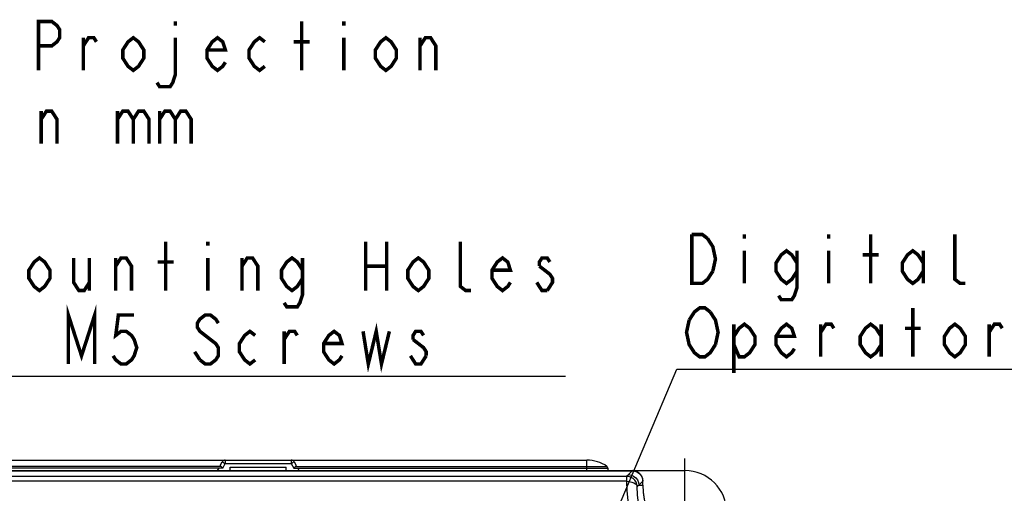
# Model space of a CAD drawing. Extents: x 28 to 410, y 34 to 287.
# Tile 14 of 33: x 66 to 122, y 246 to 273. Entities that reach past the tile are written whole.
import ezdxf

# ---------------------------------------------------------------- set-up
doc = ezdxf.new("R2010")
doc.units = 0
doc.header["$LTSCALE"] = 23.1
doc.linetypes.add('CENTER', pattern=[0.6, 0.375, -0.075, 0.075, -0.075])
doc.layers.get('0').update_dxf_attribs({"linetype": 'CONTINUOUS'})
doc.layers.add('ALL_NOTE', color=7, linetype='CONTINUOUS')
doc.layers.add('DEFAULT_1', color=7, linetype='CENTER')

msp = doc.modelspace()

# ---------------------------------------------------------------- linework, layer by layer
at = {"color": 7, "linetype": 'CONTINUOUS'}
for p, q in [((77.131, 247.291), (59.168, 247.291)), ((77.035, 247.388), (59.22, 247.388)), ((60.366, 247.749), (97.966, 247.749)), ((76.902, 247.291), (76.82, 247.149)), ((77.013, 247.483), (77.108, 247.649)), ((77.131, 247.291), (77.281, 247.552)), ((77.281, 247.749), (77.281, 247.552)), ((77.281, 247.552), (81.051, 247.552)), ((77.563, 247.149), (77.566, 247.349)), ((77.566, 247.349), (80.766, 247.349)), ((80.769, 247.149), (80.766, 247.349)), ((81.051, 247.749), (81.051, 247.552)), ((81.051, 247.552), (81.201, 247.291)), ((81.201, 247.291), (99.164, 247.291)), ((81.224, 247.649), (81.319, 247.483)), ((81.297, 247.388), (99.112, 247.388)), ((81.512, 247.149), (81.43, 247.291)), ((97.966, 247.149), (97.966, 247.749)), ((99.164, 247.291), (99.166, 247.149)), ((54.766, 247.149), (103.566, 247.149)), ((57.776, 247.138), (100.556, 247.138)), ((100.238, 246.819), (58.094, 246.819)), ((100.238, 246.538), (100.238, 246.819)), ((100.335, 246.917), (100.556, 247.138)), ((100.238, 246.538), (58.094, 246.538)), ((100.935, 246.318), (101.156, 246.539)), ((100.935, 246.318), (101.156, 246.318)), ((101.156, 246.318), (101.156, 246.539)), ((101.166, 246.318), (101.166, 246.549))]:
    msp.add_line(p, q, dxfattribs=at)
for points in [[(77.035, 247.388), (77.011, 247.415), (77.002, 247.448), (77.013, 247.483)], [(77.131, 247.291), (77.096, 247.329), (77.064, 247.362), (77.035, 247.388)], [(77.108, 247.649), (77.117, 247.645), (77.142, 247.631), (77.18, 247.61), (77.228, 247.583), (77.281, 247.552)], [(81.224, 247.649), (81.215, 247.645), (81.19, 247.631), (81.152, 247.61), (81.104, 247.583), (81.051, 247.552)], [(81.297, 247.388), (81.268, 247.362), (81.236, 247.329), (81.201, 247.291)], [(81.319, 247.483), (81.33, 247.448), (81.321, 247.415), (81.297, 247.388)], [(100.238, 246.819), (100.287, 246.868), (100.335, 246.917)], [(100.837, 246.231), (100.82, 246.362), (100.774, 246.486), (100.702, 246.598), (100.608, 246.691), (100.495, 246.761), (100.37, 246.804), (100.238, 246.819)], [(100.335, 246.917), (100.49, 246.897), (100.635, 246.837), (100.759, 246.741), (100.854, 246.617), (100.914, 246.473), (100.935, 246.318)], [(100.556, 247.138), (100.69, 247.123), (100.817, 247.079), (100.93, 247.008), (101.025, 246.913), (101.096, 246.799), (101.14, 246.673), (101.156, 246.539)], [(100.889, 243.855), (100.652, 244.358), (100.465, 244.891), (100.332, 245.444), (100.257, 245.998), (100.238, 246.538)], [(100.238, 246.538), (100.388, 246.526), (100.529, 246.495), (100.651, 246.446), (100.747, 246.383), (100.81, 246.31), (100.837, 246.231)], [(100.837, 246.231), (100.87, 246.26), (100.902, 246.289), (100.935, 246.318)], [(101.408, 243.918), (101.199, 244.352), (101.033, 244.812), (100.917, 245.288), (100.852, 245.767), (100.837, 246.231)]]:
    msp.add_lwpolyline(points, dxfattribs=at)
for centre, radius, start, end in [((77.281, 247.549), 0.2, 90, 150), ((81.051, 247.549), 0.2, 30, 90), ((97.966, 245.749), 2, 55.0296, 90), ((99.044, 247.289), 0.12, 1, 55.0296), ((100.566, 246.549), 0.6, 0, 90), ((103.566, 244.749), 2.4, 0, 90), ((105.566, 246.318), 4.41, 180, 263.2437), ((105.566, 246.349), 4.4, 180.3999, 263.2437), ((105.566, 246.318), 4.4, 180, 263.2437)]:
    msp.add_arc(centre, radius, start, end, dxfattribs=at)
at = {"layer": 'ALL_NOTE', "color": 2, "linetype": 'CONTINUOUS'}
for p, q in [((95.117, 234.049), (103.11, 252.959)), ((103.11, 252.959), (103.36, 252.959)), ((103.36, 252.959), (122.624, 252.959)), ((58.22, 252.549), (96.748, 252.549))]:
    msp.add_line(p, q, dxfattribs=at)
at = {"layer": 'ALL_NOTE', "color": 2, "linetype": 'CONTINUOUS', "const_width": 0.2}
for points in [[(66.599, 270.047), (66.599, 272.847), (67.351, 272.847), (67.652, 272.614), (67.803, 272.38), (67.803, 271.914), (67.652, 271.68), (67.351, 271.447), (66.599, 271.447)], [(74.425, 272.847), (74.425, 272.614)], [(81.649, 270.047), (81.649, 272.847)], [(84.057, 272.847), (84.057, 272.614)], [(72.619, 270.747), (72.318, 270.28), (72.017, 270.047), (71.716, 270.28), (71.415, 270.747), (71.415, 271.214), (71.716, 271.68), (72.017, 271.914), (72.318, 271.68), (72.619, 271.214), (72.619, 270.747)], [(77.284, 270.514), (77.134, 270.28), (76.833, 270.047), (76.532, 270.28), (76.231, 270.747), (76.231, 271.214), (76.532, 271.68), (76.833, 271.914), (77.134, 271.68), (77.284, 271.214), (76.231, 271.214)], [(79.542, 270.28), (79.241, 270.047), (78.94, 270.28), (78.639, 270.747), (78.639, 271.214), (78.94, 271.68), (79.241, 271.914), (79.542, 271.68)], [(87.067, 270.747), (86.766, 270.28), (86.465, 270.047), (86.164, 270.28), (85.863, 270.747), (85.863, 271.214), (86.164, 271.68), (86.465, 271.914), (86.766, 271.68), (87.067, 271.214), (87.067, 270.747)], [(69.157, 271.447), (69.458, 271.914), (69.759, 271.914), (69.91, 271.68)], [(69.157, 270.047), (69.157, 271.914)], [(74.425, 271.914), (74.425, 269.814), (74.274, 269.347), (74.124, 269.114), (73.522, 269.114), (73.371, 269.347)], [(81.197, 271.68), (82.1, 271.68)], [(84.057, 271.914), (84.057, 270.047)], [(88.421, 271.447), (88.722, 271.914), (89.023, 271.914), (89.324, 271.447), (89.324, 270.047)], [(88.421, 270.047), (88.421, 271.914)], [(66.749, 267.247), (67.05, 267.714), (67.351, 267.714), (67.652, 267.247), (67.652, 265.847)], [(66.749, 265.847), (66.749, 267.714)], [(71.114, 267.247), (71.415, 267.714), (71.716, 267.714), (72.017, 267.247), (72.017, 265.847)], [(71.114, 267.714), (71.114, 265.847)], [(72.017, 267.247), (72.318, 267.714), (72.619, 267.714), (72.92, 267.247), (72.92, 265.847)], [(73.522, 267.247), (73.823, 267.714), (74.124, 267.714), (74.425, 267.247), (74.425, 265.847)], [(73.522, 267.714), (73.522, 265.847)], [(74.425, 267.247), (74.726, 267.714), (75.027, 267.714), (75.328, 267.247), (75.328, 265.847)], [(73.872, 257.449), (73.872, 260.249)], [(76.28, 260.249), (76.28, 260.016)], [(85.31, 260.249), (85.31, 257.449)], [(86.514, 260.249), (86.514, 257.449)], [(91.33, 257.449), (91.029, 257.449), (90.728, 257.683), (90.728, 260.249)], [(105.166, 258.559), (104.865, 258.092), (104.564, 257.859), (103.962, 257.859), (103.962, 260.659)], [(103.962, 260.659), (104.564, 260.659), (104.865, 260.426)], [(104.865, 260.426), (105.166, 259.959), (105.317, 259.259), (105.166, 258.559)], [(106.972, 260.659), (106.972, 260.426)], [(111.788, 260.659), (111.788, 260.426)], [(114.196, 257.859), (114.196, 260.659)], [(119.614, 257.859), (119.313, 257.859), (119.012, 258.092), (119.012, 260.659)], [(106.972, 259.726), (106.972, 257.859)], [(109.982, 258.559), (109.681, 258.092), (109.38, 257.859), (109.079, 258.092), (108.778, 258.559), (108.778, 259.026), (109.079, 259.492), (109.38, 259.726), (109.681, 259.492), (109.982, 259.026)], [(109.982, 259.726), (109.982, 257.626), (109.832, 257.159), (109.681, 256.926), (109.079, 256.926), (108.929, 257.159)], [(111.788, 259.726), (111.788, 257.859)], [(117.206, 258.559), (116.905, 258.092), (116.604, 257.859), (116.303, 258.092), (116.002, 258.559), (116.002, 259.026), (116.303, 259.492), (116.604, 259.726), (116.905, 259.492), (117.206, 259.026)], [(117.206, 259.726), (117.206, 257.859)], [(67.25, 258.149), (66.949, 257.683), (66.648, 257.449), (66.347, 257.683), (66.046, 258.149), (66.046, 258.616), (66.347, 259.083), (66.648, 259.316), (66.949, 259.083), (67.25, 258.616), (67.25, 258.149)], [(68.604, 259.316), (68.604, 257.916), (68.905, 257.449), (69.206, 257.449), (69.507, 257.916)], [(69.507, 259.316), (69.507, 257.449)], [(71.012, 258.849), (71.313, 259.316), (71.614, 259.316), (71.915, 258.849), (71.915, 257.449)], [(71.012, 257.449), (71.012, 259.316)], [(73.42, 259.083), (74.323, 259.083)], [(76.28, 259.316), (76.28, 257.449)], [(78.236, 258.849), (78.537, 259.316), (78.838, 259.316), (79.139, 258.849), (79.139, 257.449)], [(78.236, 257.449), (78.236, 259.316)], [(81.698, 258.149), (81.397, 257.683), (81.096, 257.449), (80.795, 257.683), (80.494, 258.149), (80.494, 258.616), (80.795, 259.083), (81.096, 259.316), (81.397, 259.083), (81.698, 258.616)], [(81.698, 259.316), (81.698, 257.216), (81.547, 256.749), (81.397, 256.516), (80.795, 256.516), (80.644, 256.749)], [(88.922, 258.149), (88.621, 257.683), (88.32, 257.449), (88.019, 257.683), (87.718, 258.149), (87.718, 258.616), (88.019, 259.083), (88.32, 259.316), (88.621, 259.083), (88.922, 258.616), (88.922, 258.149)], [(93.587, 257.916), (93.437, 257.683), (93.136, 257.449), (92.835, 257.683), (92.534, 258.149), (92.534, 258.616), (92.835, 259.083), (93.136, 259.316), (93.437, 259.083), (93.587, 258.616), (92.534, 258.616)], [(95.845, 259.083), (95.694, 259.316), (95.393, 259.316), (95.243, 259.083), (95.243, 258.849)], [(113.745, 259.492), (114.648, 259.492)], [(85.31, 258.849), (86.514, 258.849)], [(95.243, 258.849), (95.845, 258.383), (95.995, 258.149), (95.995, 257.916), (95.694, 257.449)], [(95.694, 257.449), (95.393, 257.449), (95.243, 257.683), (95.092, 257.916)], [(68.303, 253.249), (68.303, 256.049), (69.056, 253.716), (69.808, 256.049), (69.808, 253.249)], [(103.812, 255.759), (104.113, 256.226), (104.414, 256.459), (104.715, 256.459), (105.016, 256.226)], [(105.016, 256.226), (105.317, 255.759), (105.467, 255.059), (105.317, 254.359)], [(116.604, 253.659), (116.604, 256.459)], [(72.066, 256.049), (71.163, 256.049), (71.012, 254.883), (71.313, 255.116), (71.614, 255.116), (71.915, 254.883), (72.066, 254.649), (72.216, 254.183), (72.066, 253.716), (71.915, 253.483), (71.614, 253.249), (71.313, 253.249), (71.012, 253.483), (70.862, 253.716)], [(76.882, 255.583), (76.731, 255.816), (76.43, 256.049), (76.129, 256.049), (75.828, 255.816), (75.678, 255.583), (75.678, 255.349), (75.828, 255.116), (76.129, 254.883), (76.43, 254.649), (76.731, 254.416), (76.882, 254.183), (76.882, 253.716), (76.731, 253.483), (76.43, 253.249), (76.129, 253.249), (75.828, 253.483)], [(105.317, 254.359), (105.016, 253.892), (104.715, 253.659), (104.414, 253.659), (104.113, 253.892), (103.962, 254.126), (103.812, 254.359), (103.661, 255.059), (103.812, 255.759)], [(78.989, 253.483), (78.688, 253.249), (78.387, 253.483), (78.086, 253.949), (78.086, 254.416), (78.387, 254.883), (78.688, 255.116), (78.989, 254.883)], [(80.644, 254.649), (80.945, 255.116), (81.246, 255.116), (81.397, 254.883)], [(80.644, 253.249), (80.644, 255.116)], [(83.955, 253.716), (83.805, 253.483), (83.504, 253.249), (83.203, 253.483), (82.902, 253.949), (82.902, 254.416), (83.203, 254.883), (83.504, 255.116), (83.805, 254.883), (83.955, 254.416), (82.902, 254.416)], [(85.159, 255.116), (85.46, 253.249), (85.912, 255.116), (86.213, 253.249), (86.664, 255.116)], [(88.621, 254.883), (88.47, 255.116), (88.169, 255.116), (88.019, 254.883), (88.019, 254.649)], [(106.37, 254.826), (106.671, 255.292), (106.972, 255.526), (107.273, 255.292), (107.574, 254.826), (107.574, 254.359), (107.273, 253.892), (106.972, 253.659), (106.671, 253.659), (106.37, 254.359)], [(106.37, 255.526), (106.37, 252.726)], [(109.832, 254.126), (109.681, 253.892), (109.38, 253.659), (109.079, 253.892), (108.778, 254.359), (108.778, 254.826), (109.079, 255.292), (109.38, 255.526), (109.681, 255.292), (109.832, 254.826), (108.778, 254.826)], [(111.337, 255.059), (111.638, 255.526), (111.939, 255.526), (112.089, 255.292)], [(111.337, 253.659), (111.337, 255.526)], [(114.798, 254.359), (114.497, 253.892), (114.196, 253.659), (113.895, 253.892), (113.594, 254.359), (113.594, 254.826), (113.895, 255.292), (114.196, 255.526), (114.497, 255.292), (114.798, 254.826)], [(114.798, 255.526), (114.798, 253.659)], [(116.153, 255.292), (117.056, 255.292)], [(119.614, 254.359), (119.313, 253.892), (119.012, 253.659), (118.711, 253.892), (118.41, 254.359), (118.41, 254.826), (118.711, 255.292), (119.012, 255.526), (119.313, 255.292), (119.614, 254.826), (119.614, 254.359)], [(120.969, 255.059), (121.27, 255.526), (121.571, 255.526), (121.721, 255.292)], [(120.969, 253.659), (120.969, 255.526)], [(88.019, 254.649), (88.621, 254.183), (88.771, 253.949), (88.771, 253.716)], [(75.828, 253.483), (75.527, 253.949)], [(88.771, 253.716), (88.47, 253.249), (88.169, 253.249), (88.019, 253.483), (87.868, 253.716)]]:
    msp.add_lwpolyline(points, dxfattribs=at)
at = {"layer": 'DEFAULT_1', "color": 7, "linetype": 'CENTER'}
msp.add_line((103.566, 244.749), (103.566, 247.849), dxfattribs=at)

doc.saveas('drawing.dxf')
